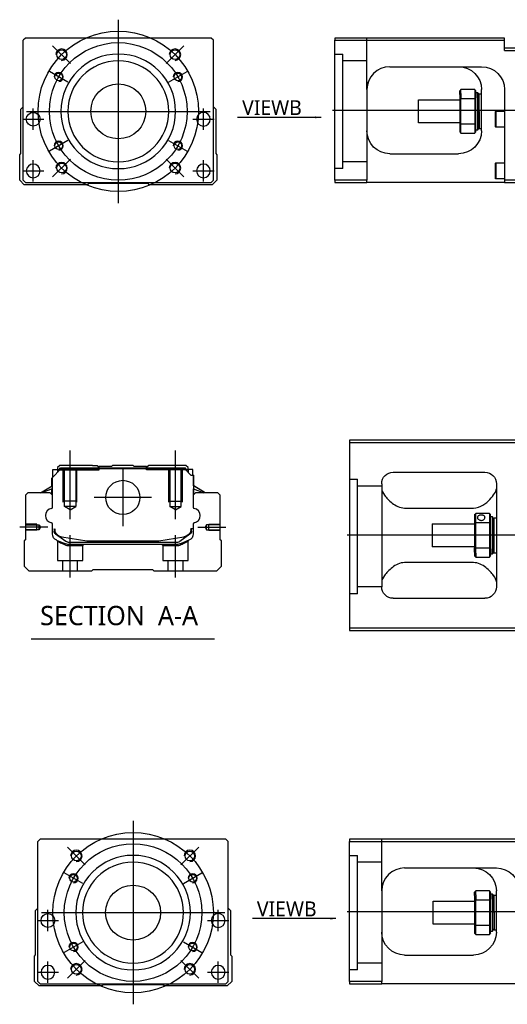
# Model space of a CAD drawing. Header units: millimetres. Extents: x -1108 to 3135, y -1596 to 860.
# Tile 29 of 40: x 654 to 866, y -959 to -529. Entities that reach past the tile are written whole.
import ezdxf
from ezdxf.lldxf.tags import DXFTag

# ---------------------------------------------------------------- set-up
doc = ezdxf.new("R2010")
doc.units = ezdxf.units.MM
doc.layers.get('0').update_dxf_attribs({"linetype": 'CONTINUOUS'})
doc.styles.add('CHN', font='Microsoft JhengHei.ttf')
doc.styles.add('DIM-7', font='SIMPLEX.shx', dxfattribs={"width": 0.7, "bigfont": 'chineset.shx'})
tags = doc.linetypes.add('DASHED', pattern=[25.72, 12.86, -12.86]).pattern_tags.tags
tags[6:7] = [DXFTag(74, 4), DXFTag(75, 0), DXFTag(340, '0'), DXFTag(46, 0.0), DXFTag(50, 0.0), DXFTag(44, 0.0), DXFTag(45, 0.0)]
tags[4:5] = [DXFTag(74, 4), DXFTag(75, 0), DXFTag(340, '0'), DXFTag(46, 0.0), DXFTag(50, 0.0), DXFTag(44, 0.0), DXFTag(45, 0.0)]
doc.dimstyles.new('CNS', dxfattribs={"dimtxt": 3.5, "dimasz": 2.5, "dimexe": 1, "dimexo": 1, "dimgap": 1, "dimtad": 1, "dimdsep": 46, "dimtxsty": 'DIM-7', "dimcen": 0.09, "dimclrd": 4, "dimclre": 4, "dimclrt": 1, "dimadec": 0, "dimazin": 0, "dimtfac": 1, "dimtmove": 0, "dimatfit": 3, "dimfxl": 1, "dimtvp": 0.971429, "dimtolj": 1, "dimarcsym": 0})

msp = doc.modelspace()

# ---------------------------------------------------------------- linework, layer by layer
at = {"ltscale": 0.3}
for p, q in [((696.52, -529.39), (696.52, -609.39)), ((656.52, -569.39), (736.52, -569.39)), ((702.97, -879.02), (702.97, -959.02)), ((662.97, -919.02), (742.97, -919.02))]:
    msp.add_line(p, q, dxfattribs=at)
at = {"linetype": 'Continuous'}
for p, q in [((656.02, -537.39), (655.02, -538.39)), ((655.02, -599.39), (655.02, -538.39)), ((724.52, -537.39), (656.02, -537.39)), ((737.02, -537.39), (724.52, -537.39)), ((738.02, -538.39), (737.02, -537.39)), ((738.02, -599.39), (738.02, -538.39)), ((790.94, -537.39), (790.94, -538.39)), ((864.94, -537.39), (790.94, -537.39)), ((790.94, -538.39), (864.94, -538.39)), ((790.94, -599.39), (790.94, -538.39)), ((864.94, -538.39), (864.94, -537.39)), ((864.94, -542.89), (864.94, -538.39)), ((877.94, -541.89), (864.94, -541.89)), ((864.94, -542.89), (877.94, -542.89)), ((814.94, -549.89), (854.94, -549.89)), ((804.94, -559.89), (804.94, -599.39)), ((845.44, -561.97), (845.44, -560.39)), ((845.44, -561.97), (845.44, -563.98)), ((851.94, -559.89), (845.94, -559.89)), ((845.94, -561.61), (845.94, -559.89)), ((845.94, -561.61), (845.94, -563.85)), ((851.94, -559.89), (851.94, -561.61)), ((851.94, -561.61), (851.94, -563.85)), ((852.44, -563.98), (852.44, -560.39)), ((852.44, -561.14), (853.14, -561.14)), ((853.14, -561.14), (853.44, -561.44)), ((853.14, -563.56), (853.14, -561.14)), ((853.44, -561.44), (853.44, -563.77)), ((853.44, -562.24), (853.94, -561.74)), ((853.94, -561.74), (854.94, -561.74)), ((853.94, -569.39), (853.94, -561.74)), ((854.94, -577.89), (854.94, -559.89)), ((864.94, -559.89), (864.94, -599.39)), ((827.44, -564.39), (845.44, -564.39)), ((827.44, -569.39), (827.44, -564.39)), ((845.44, -563.98), (845.44, -574.8)), ((845.94, -574.94), (845.94, -563.85)), ((845.94, -563.85), (851.94, -563.85)), ((851.94, -563.85), (851.94, -574.94)), ((852.44, -574.8), (852.44, -563.98)), ((853.14, -563.56), (853.14, -577.64)), ((853.44, -577.34), (853.44, -563.77)), ((654.02, -568.39), (655.02, -567.39)), ((654.02, -587.84), (654.02, -568.39)), ((738.02, -567.39), (739.02, -568.39)), ((739.02, -568.39), (739.02, -587.84)), ((827.44, -574.39), (827.44, -569.39)), ((853.94, -569.39), (853.94, -577.04)), ((860.94, -569.57), (861.19, -569.32)), ((860.94, -569.57), (860.94, -572.82)), ((861.19, -569.32), (864.94, -569.32)), ((861.19, -569.32), (861.19, -572.82)), ((845.44, -574.39), (827.44, -574.39)), ((845.44, -574.8), (845.44, -578.39)), ((845.94, -578.89), (845.94, -574.94)), ((851.94, -574.94), (845.94, -574.94)), ((851.94, -574.94), (851.94, -578.89)), ((852.44, -578.39), (852.44, -574.8)), ((860.94, -572.82), (860.94, -576.07)), ((861.19, -572.82), (861.19, -576.32)), ((845.94, -578.89), (851.94, -578.89)), ((853.14, -577.64), (852.44, -577.64)), ((853.44, -577.34), (853.14, -577.64)), ((853.94, -577.04), (853.44, -576.54)), ((854.94, -577.04), (853.94, -577.04)), ((861.19, -576.32), (860.94, -576.07)), ((864.94, -576.32), (861.19, -576.32)), ((653.52, -588.34), (654.02, -587.84)), ((653.52, -599.39), (653.52, -588.34)), ((739.02, -587.84), (739.52, -588.34)), ((739.52, -588.34), (739.52, -599.39)), ((814.94, -587.89), (844.94, -587.89)), ((860.94, -592.14), (861.19, -591.89)), ((860.94, -592.14), (860.94, -595.39)), ((861.19, -591.89), (864.94, -591.89)), ((861.19, -591.89), (861.19, -595.39)), ((860.94, -595.39), (860.94, -598.64)), ((861.19, -595.39), (861.19, -598.89)), ((655.52, -601.39), (653.52, -599.39)), ((655.02, -599.39), (656.02, -600.39)), ((683.02, -601.39), (655.52, -601.39)), ((656.02, -600.39), (737.02, -600.39)), ((683.52, -600.89), (683.02, -601.39)), ((709.52, -600.89), (683.52, -600.89)), ((710.02, -601.39), (709.52, -600.89)), ((737.52, -601.39), (710.02, -601.39)), ((737.02, -600.39), (738.02, -599.39)), ((739.52, -599.39), (737.52, -601.39)), ((790.94, -599.39), (790.94, -600.39)), ((804.94, -599.39), (790.94, -599.39)), ((790.94, -600.39), (804.94, -600.39)), ((804.94, -600.39), (804.94, -599.39)), ((864.94, -600.39), (804.94, -600.39)), ((861.19, -598.89), (860.94, -598.64)), ((864.94, -598.89), (861.19, -598.89)), ((864.94, -599.39), (864.94, -600.39)), ((877.94, -599.39), (864.94, -599.39)), ((864.94, -600.39), (877.94, -600.39)), ((871.39, -712.87), (797.39, -712.87)), ((797.39, -712.87), (797.39, -794.87)), ((797.39, -713.87), (871.39, -713.87)), ((667.62, -729.31), (671.52, -725.41)), ((668.02, -725.71), (670.02, -725.71)), ((668.02, -728.91), (668.02, -725.71)), ((671.02, -723.86), (670.02, -724.86)), ((670.02, -724.86), (670.02, -725.71)), ((670.02, -725.71), (670.02, -726.91)), ((670.52, -725.86), (670.02, -725.86)), ((670.52, -725.77), (671.38, -724.91)), ((670.52, -726.41), (670.52, -725.77)), ((670.75, -725.87), (670.52, -725.77)), ((670.75, -725.87), (671.48, -725.14)), ((670.75, -726.18), (670.75, -725.87)), ((685.2, -723.86), (671.02, -723.86)), ((671.38, -724.91), (725.61, -724.91)), ((671.48, -725.14), (671.38, -724.91)), ((671.48, -725.14), (725.52, -725.14)), ((725.48, -725.41), (671.52, -725.41)), ((685.2, -723.86), (687.3, -723.86)), ((687.3, -723.86), (687.85, -724.41)), ((687.85, -724.41), (688.2, -724.41)), ((693.5, -724.41), (688.2, -724.41)), ((688.2, -724.91), (688.2, -724.41)), ((693.5, -724.41), (694.05, -723.86)), ((702.95, -723.86), (694.05, -723.86)), ((703.5, -724.41), (702.95, -723.86)), ((708.8, -724.41), (703.5, -724.41)), ((708.8, -724.41), (709.15, -724.41)), ((708.8, -724.91), (708.8, -724.41)), ((709.15, -724.41), (709.7, -723.86)), ((709.15, -724.41), (709.7, -723.86)), ((711.8, -723.86), (709.7, -723.86)), ((709.7, -723.86), (709.7, -723.86)), ((725.98, -723.86), (711.8, -723.86)), ((728.18, -728.11), (725.48, -725.41)), ((725.52, -725.14), (725.61, -724.91)), ((726.24, -725.87), (725.52, -725.14)), ((726.48, -725.77), (725.61, -724.91)), ((726.98, -724.86), (725.98, -723.86)), ((726.24, -725.87), (726.48, -725.77)), ((726.24, -726.18), (726.24, -725.87)), ((726.48, -726.41), (726.48, -725.77)), ((726.98, -725.86), (726.48, -725.86)), ((726.98, -725.71), (726.98, -724.86)), ((728.98, -725.71), (726.98, -725.71)), ((726.98, -725.71), (726.98, -726.91)), ((728.98, -728.11), (728.98, -725.71)), ((728.98, -725.71), (728.98, -725.71)), ((667.52, -732.82), (667.52, -729.41)), ((667.62, -732.75), (667.62, -729.31)), ((667.67, -729.26), (667.67, -735.36)), ((728.18, -728.11), (729.33, -728.11)), ((729.33, -728.11), (729.33, -735.36)), ((729.33, -728.11), (729.38, -728.11)), ((729.38, -732.75), (729.38, -728.11)), ((729.38, -728.11), (729.48, -728.11)), ((729.48, -732.82), (729.48, -728.11)), ((816.39, -726.87), (856.39, -726.87)), ((662.61, -735.86), (667.67, -732.72)), ((667.67, -734.06), (663.16, -735.86)), ((667.52, -736.56), (667.52, -734.12)), ((667.62, -736.66), (667.62, -734.08)), ((734.38, -735.86), (729.33, -732.72)), ((729.33, -734.06), (733.83, -735.86)), ((729.38, -736.66), (729.38, -734.08)), ((734.38, -735.86), (729.48, -732.82)), ((729.48, -736.56), (729.48, -734.12)), ((811.39, -731.87), (811.39, -776.87)), ((861.39, -731.87), (861.39, -776.87)), ((657, -735.86), (656, -736.86)), ((656, -736.86), (656, -756.31)), ((666.82, -735.86), (657, -735.86)), ((667.82, -736.86), (666.82, -735.86)), ((667.82, -742.17), (667.82, -736.86)), ((730.18, -735.86), (729.18, -736.86)), ((729.18, -736.86), (729.18, -742.17)), ((740, -735.86), (730.18, -735.86)), ((741, -736.86), (740, -735.86)), ((741, -756.31), (741, -736.86)), ((821.39, -742.47), (851.39, -742.47)), ((851.89, -745.37), (851.89, -748.96)), ((858.39, -744.87), (852.39, -744.87)), ((852.39, -748.83), (852.39, -744.87)), ((858.39, -744.87), (858.39, -748.83)), ((858.89, -748.96), (858.89, -745.37)), ((858.89, -746.12), (859.59, -746.12)), ((859.59, -746.12), (859.89, -746.42)), ((859.59, -746.12), (859.59, -760.21)), ((859.89, -759.99), (859.89, -746.42)), ((859.89, -747.22), (860.39, -746.72)), ((860.39, -746.72), (861.39, -746.72)), ((860.39, -762.02), (860.39, -746.72)), ((667.82, -753.79), (667.82, -749.4)), ((668.52, -751.51), (668.52, -752.59)), ((668.82, -751.51), (668.82, -752.56)), ((729.18, -751.51), (728.18, -751.51)), ((728.18, -751.51), (728.18, -752.56)), ((728.48, -752.59), (728.48, -751.51)), ((729.18, -749.4), (729.18, -753.79)), ((833.39, -749.37), (851.89, -749.37)), ((833.39, -749.37), (833.39, -759.37)), ((851.89, -748.96), (851.89, -759.78)), ((852.39, -759.92), (852.39, -748.83)), ((852.39, -748.83), (858.39, -748.83)), ((858.39, -748.83), (858.39, -759.92)), ((858.89, -759.78), (858.89, -748.96)), ((669.2, -753.86), (669.13, -753.81)), ((673.62, -757.07), (669.2, -753.86)), ((671.89, -754.99), (682.79, -756.73)), ((714.2, -756.73), (725.11, -754.99)), ((727.79, -753.86), (723.37, -757.07)), ((727.86, -753.81), (727.79, -753.86)), ((656, -756.31), (655.5, -756.81)), ((655.5, -756.81), (655.5, -767.86)), ((674.5, -757.36), (722.49, -757.36)), ((721.98, -758.36), (675.01, -758.36)), ((684.45, -756.86), (712.55, -756.86)), ((727.32, -756.56), (723.89, -757.98)), ((741.5, -756.81), (741, -756.31)), ((741.5, -767.86), (741.5, -756.81)), ((851.89, -759.37), (833.39, -759.37)), ((851.89, -761.8), (851.89, -759.78)), ((858.39, -759.92), (852.39, -759.92)), ((852.39, -762.15), (852.39, -759.92)), ((858.39, -759.92), (858.39, -762.15)), ((858.89, -763.37), (858.89, -759.78)), ((859.59, -762.62), (859.59, -760.21)), ((859.89, -759.99), (859.89, -762.32)), ((851.89, -761.8), (851.89, -763.37)), ((852.39, -762.15), (852.39, -763.87)), ((852.39, -763.87), (858.39, -763.87)), ((858.39, -762.15), (858.39, -763.87)), ((859.59, -762.62), (858.89, -762.62)), ((859.89, -762.32), (859.59, -762.62)), ((859.89, -761.52), (860.39, -762.02)), ((860.39, -762.02), (861.39, -762.02)), ((655.5, -767.86), (657.5, -769.86)), ((739.5, -769.86), (741.5, -767.86)), ((851.39, -766.28), (821.39, -766.28)), ((657.5, -769.86), (685, -769.86)), ((685, -769.86), (685.5, -769.36)), ((685.5, -769.36), (711.5, -769.36)), ((711.5, -769.36), (712, -769.86)), ((712, -769.86), (739.5, -769.86)), ((816.39, -781.87), (856.39, -781.87)), ((797.39, -794.87), (797.39, -795.87)), ((871.39, -794.87), (797.39, -794.87)), ((797.39, -795.87), (871.39, -795.87)), ((662.47, -887.02), (661.47, -888.02)), ((661.47, -949.02), (661.47, -888.02)), ((730.97, -887.02), (662.47, -887.02)), ((743.47, -887.02), (730.97, -887.02)), ((744.47, -888.02), (743.47, -887.02)), ((744.47, -949.02), (744.47, -888.02)), ((797.39, -887.02), (797.39, -888.02)), ((871.39, -887.02), (797.39, -887.02)), ((797.39, -888.02), (871.39, -888.02)), ((797.39, -949.02), (797.39, -888.02)), ((821.39, -899.52), (861.39, -899.52)), ((811.39, -909.52), (811.39, -949.02)), ((851.89, -911.6), (851.89, -910.02)), ((858.39, -909.52), (852.39, -909.52)), ((852.39, -911.25), (852.39, -909.52)), ((858.39, -909.52), (858.39, -911.25)), ((858.89, -913.62), (858.89, -910.02)), ((858.89, -910.77), (859.59, -910.77)), ((859.59, -910.77), (859.89, -911.07)), ((859.59, -913.19), (859.59, -910.77)), ((861.39, -927.52), (861.39, -909.52)), ((833.89, -914.02), (851.89, -914.02)), ((833.89, -919.02), (833.89, -914.02)), ((851.89, -911.6), (851.89, -913.62)), ((851.89, -913.62), (851.89, -924.43)), ((852.39, -911.25), (852.39, -913.48)), ((852.39, -924.57), (852.39, -913.48)), ((852.39, -913.48), (858.39, -913.48)), ((858.39, -911.25), (858.39, -913.48)), ((858.39, -913.48), (858.39, -924.57)), ((858.89, -924.43), (858.89, -913.62)), ((859.59, -913.19), (859.59, -927.27)), ((859.89, -911.07), (859.89, -913.4)), ((859.89, -911.87), (860.39, -911.37)), ((859.89, -926.97), (859.89, -913.4)), ((860.39, -911.37), (861.39, -911.37)), ((860.39, -919.02), (860.39, -911.37)), ((660.47, -918.02), (661.47, -917.02)), ((660.47, -937.47), (660.47, -918.02)), ((744.47, -917.02), (745.47, -918.02)), ((745.47, -918.02), (745.47, -937.47)), ((833.89, -924.02), (833.89, -919.02)), ((860.39, -919.02), (860.39, -926.67)), ((851.89, -924.02), (833.89, -924.02)), ((851.89, -924.43), (851.89, -928.02)), ((852.39, -928.52), (852.39, -924.57)), ((858.39, -924.57), (852.39, -924.57)), ((858.39, -924.57), (858.39, -928.52)), ((858.89, -928.02), (858.89, -924.43)), ((859.59, -927.27), (858.89, -927.27)), ((859.89, -926.97), (859.59, -927.27)), ((860.39, -926.67), (859.89, -926.17)), ((861.39, -926.67), (860.39, -926.67)), ((852.39, -928.52), (858.39, -928.52)), ((659.97, -937.97), (660.47, -937.47)), ((659.97, -949.02), (659.97, -937.97)), ((745.47, -937.47), (745.97, -937.97)), ((745.97, -937.97), (745.97, -949.02)), ((821.39, -937.52), (851.39, -937.52)), ((661.97, -951.02), (659.97, -949.02)), ((661.47, -949.02), (662.47, -950.02)), ((743.47, -950.02), (744.47, -949.02)), ((745.97, -949.02), (743.97, -951.02)), ((797.39, -949.02), (797.39, -950.02)), ((811.39, -949.02), (797.39, -949.02)), ((811.39, -950.02), (811.39, -949.02)), ((689.47, -951.02), (661.97, -951.02)), ((662.47, -950.02), (743.47, -950.02)), ((689.97, -950.52), (689.47, -951.02)), ((715.97, -950.52), (689.97, -950.52)), ((716.47, -951.02), (715.97, -950.52)), ((743.97, -951.02), (716.47, -951.02)), ((797.39, -950.02), (811.39, -950.02)), ((871.39, -950.02), (811.39, -950.02))]:
    msp.add_line(p, q, dxfattribs=at)
at = {"ltscale": 0.2}
for p, q in [((675.66, -548.53), (667.89, -540.75)), ((717.38, -548.53), (725.16, -540.75)), ((675.66, -590.25), (667.89, -598.03)), ((717.38, -590.25), (725.16, -598.03)), ((675.5, -747.27), (675.5, -717.44)), ((721.5, -747.27), (721.5, -717.44)), ((698.5, -725.38), (698.5, -750.33)), ((710.97, -737.86), (686.02, -737.86)), ((665.78, -750.86), (653.63, -750.86)), ((731.21, -750.86), (743.36, -750.86)), ((675.55, -772.86), (675.55, -754.36)), ((721.44, -772.86), (721.44, -754.36)), ((682.11, -898.16), (674.33, -890.39)), ((723.83, -898.16), (731.61, -890.39)), ((682.11, -939.88), (674.33, -947.66)), ((723.83, -939.88), (731.61, -947.66))]:
    msp.add_line(p, q, dxfattribs=at)
at = {"linetype": 'DASHED', "ltscale": 0.3}
for p, q in [((804.94, -559.89), (804.94, -537.39)), ((790.94, -544.39), (794.44, -544.39)), ((794.44, -594.39), (794.44, -544.39)), ((804.94, -547.39), (794.44, -547.39)), ((804.94, -591.39), (794.44, -591.39)), ((797.39, -729.89), (800.89, -729.89)), ((800.89, -779.89), (800.89, -729.89)), ((811.39, -732.89), (800.89, -732.89)), ((811.39, -776.89), (800.89, -776.89)), ((811.39, -909.52), (811.39, -887.02)), ((797.39, -894.02), (800.89, -894.02)), ((800.89, -944.02), (800.89, -894.02)), ((811.39, -897.02), (800.89, -897.02)), ((811.39, -941.02), (800.89, -941.02))]:
    msp.add_line(p, q, dxfattribs=at)
at = {"ltscale": 0.1}
for p, q in [((674.57, -556.72), (666.52, -552.07)), ((718.48, -556.72), (726.53, -552.07)), ((659.41, -577.47), (659.41, -568.17)), ((733.64, -577.47), (733.64, -568.17)), ((654.76, -572.82), (664.06, -572.82)), ((728.99, -572.82), (738.29, -572.82)), ((674.57, -582.07), (666.52, -586.72)), ((718.48, -582.07), (726.53, -586.72)), ((659.41, -600.04), (659.41, -590.74)), ((733.64, -600.04), (733.64, -590.74)), ((654.76, -595.39), (664.06, -595.39)), ((728.99, -595.39), (738.29, -595.39)), ((681.02, -906.35), (672.96, -901.7)), ((724.92, -906.35), (732.98, -901.7)), ((665.86, -927.1), (665.86, -917.8)), ((740.09, -927.1), (740.09, -917.8)), ((661.21, -922.45), (670.51, -922.45)), ((735.44, -922.45), (744.74, -922.45)), ((681.02, -931.7), (672.96, -936.35)), ((724.92, -931.7), (732.98, -936.35)), ((665.86, -949.67), (665.86, -940.37)), ((740.09, -949.67), (740.09, -940.37)), ((661.21, -945.02), (670.51, -945.02)), ((735.44, -945.02), (744.74, -945.02))]:
    msp.add_line(p, q, dxfattribs=at)
for p, q in [((789.94, -568.89), (1431.94, -568.89)), ((1538.38, -754.42), (796.39, -754.37)), ((658.48, -799.49), (738.53, -799.49)), ((796.39, -918.52), (1538.39, -918.52))]:
    msp.add_line(p, q)
at = {"linetype": 'DASHED'}
for p, q in [((794.44, -594.39), (790.94, -594.39)), ((670.52, -725.86), (688.2, -725.86)), ((687.85, -725.86), (687.85, -724.41)), ((688.2, -725.86), (688.2, -724.91)), ((708.8, -725.86), (708.8, -724.91)), ((726.48, -725.86), (708.8, -725.86)), ((709.15, -725.86), (709.15, -724.41)), ((726.98, -725.86), (726.98, -725.71)), ((728.98, -727.86), (728.98, -727.86)), ((729.54, -732.86), (729.54, -732.86)), ((670, -757.03), (670, -765.36)), ((675.05, -758.86), (681, -758.86)), ((681, -758.86), (681.5, -758.36)), ((681, -765.36), (681, -758.86)), ((715.44, -758.36), (715.94, -758.86)), ((715.94, -758.86), (715.94, -765.36)), ((715.94, -758.86), (721.94, -758.86)), ((726.94, -765.36), (726.94, -757.05)), ((670, -765.36), (675.5, -765.36)), ((672.2, -765.36), (672.2, -769.86)), ((675.5, -765.36), (681, -765.36)), ((678.8, -769.86), (678.8, -765.36)), ((715.94, -765.36), (726.94, -765.36)), ((718.14, -765.36), (718.14, -769.86)), ((724.74, -769.86), (724.74, -765.36)), ((800.89, -779.89), (797.39, -779.89)), ((800.89, -944.02), (797.39, -944.02))]:
    msp.add_line(p, q, dxfattribs=at)
at = {"linetype": 'DASHED', "ltscale": 0.1}
for p, q in [((672.5, -739.86), (672.5, -725.86)), ((673, -741.86), (673, -725.86)), ((678, -725.86), (678, -741.86)), ((678.5, -739.86), (678.5, -725.86)), ((718.5, -739.86), (718.5, -725.86)), ((719, -725.86), (719, -741.86)), ((724, -741.86), (724, -725.86)), ((724.5, -739.86), (724.5, -725.86)), ((678.5, -739.41), (672.5, -739.41)), ((678, -741.86), (673, -741.86)), ((675.5, -743.3), (673, -741.86)), ((675.5, -743.3), (678, -741.86)), ((718.5, -739.41), (724.5, -739.41)), ((719, -741.86), (724, -741.86)), ((721.5, -743.3), (719, -741.86)), ((721.5, -743.3), (724, -741.86)), ((661, -749.56), (656, -749.56)), ((656, -749.78), (661.99, -749.78)), ((661, -752.16), (661, -749.56)), ((661.99, -749.78), (662.64, -750.86)), ((661.99, -751.93), (661.99, -749.78)), ((662.64, -750.86), (661.99, -751.93)), ((735, -749.78), (734.35, -750.86)), ((734.35, -750.86), (735, -751.93)), ((741, -749.78), (735, -749.78)), ((735, -751.93), (735, -749.78)), ((736, -752.16), (736, -749.56)), ((736, -749.56), (741, -749.56)), ((661.99, -751.93), (656, -751.93)), ((661, -752.16), (656, -752.16)), ((735, -751.93), (741, -751.93)), ((736, -752.16), (741, -752.16))]:
    msp.add_line(p, q, dxfattribs=at)
at = {"ltscale": 0.3}
for centre, radius in [((696.52, -569.39), 35), ((696.52, -569.39), 30), ((702.97, -919.02), 35), ((702.97, -919.02), 30)]:
    msp.add_circle(centre, radius, dxfattribs=at)
at = {"linetype": 'Continuous'}
for centre, radius in [((671.78, -544.64), 2.1), ((721.27, -544.64), 2.1), ((670.54, -554.39), 1.65), ((722.5, -554.39), 1.65), ((696.52, -569.39), 12), ((659.41, -572.82), 3), ((670.54, -584.39), 1.65), ((722.5, -584.39), 1.65), ((671.78, -594.14), 2.1), ((721.27, -594.14), 2.1), ((698.5, -737.86), 7.47), ((678.22, -894.28), 2.1), ((727.72, -894.28), 2.1), ((676.99, -904.02), 1.65), ((728.95, -904.02), 1.65), ((702.97, -919.02), 12), ((665.86, -922.45), 3), ((676.99, -934.02), 1.65), ((728.95, -934.02), 1.65), ((678.22, -943.77), 2.1), ((727.72, -943.77), 2.1)]:
    msp.add_circle(centre, radius, dxfattribs=at)
at = {"linetype": 'Continuous', "extrusion": (0, 0, -1)}
for centre, radius in [((-696.52, -569.39), 25), ((-696.52, -569.39), 22), ((-733.64, -572.82), 3), ((-659.41, -595.39), 3), ((-733.64, -595.39), 3), ((-702.97, -919.02), 25), ((-702.97, -919.02), 22), ((-740.09, -922.45), 3), ((-665.86, -945.02), 3), ((-740.09, -945.02), 3)]:
    msp.add_circle(centre, radius, dxfattribs=at)
for centre, radius, start, end in [((671.78, -544.64), 2.5, 270, 180), ((721.27, -544.64), 2.5, 270, 180), ((670.54, -554.39), 2, 270, 180), ((722.5, -554.39), 2, 270, 180), ((670.54, -584.39), 2, 270, 180), ((722.5, -584.39), 2, 270, 180), ((671.78, -594.14), 2.5, 270, 180), ((721.27, -594.14), 2.5, 270, 180), ((667.94, -745.79), 3.17, 98.9371, 261.0629), ((729.05, -745.79), 3.17, 278.9371, 81.0629), ((678.22, -894.28), 2.5, 270, 180), ((727.72, -894.28), 2.5, 270, 180), ((676.99, -904.02), 2, 270, 180), ((728.95, -904.02), 2, 270, 180), ((676.99, -934.02), 2, 270, 180), ((728.95, -934.02), 2, 270, 180), ((678.22, -943.77), 2.5, 270, 180), ((727.72, -943.77), 2.5, 270, 180)]:
    msp.add_arc(centre, radius, start, end)
at = {"linetype": 'Continuous'}
for centre, radius, start, end in [((814.94, -559.89), 10, 90, 180), ((667.32, -742.17), 0.5, 285.1919, 0), ((729.68, -742.17), 0.5, 180, 254.8081), ((667.32, -749.4), 0.5, 0, 74.8081), ((724.48, -751.04), 4, 337.6678, 353.1681), ((724.48, -751.04), 3.77, 349.0413, 352.7469), ((729.68, -749.4), 0.5, 105.1919, 180), ((672.52, -751.04), 4, 202.3316, 260.9414), ((684.45, -746.36), 10.5, 260.9414, 270), ((712.55, -746.36), 10.5, 270, 279.0586), ((722.49, -755.86), 1.5, 270, 306.0274), ((821.39, -909.52), 10, 90, 180)]:
    msp.add_arc(centre, radius, start, end, dxfattribs=at)
at = {"linetype": 'Continuous', "extrusion": (0, 0, -1)}
for centre, radius, start, end in [((-844.94, -559.89), 10, 90, 180), ((-854.94, -559.89), 10, 90, 180), ((-814.94, -577.89), 10, 270, 0), ((-844.94, -577.89), 10, 180, 270), ((-672.52, -751.04), 4, 337.6678, 353.1681), ((-672.52, -751.04), 3.77, 349.0413, 352.7469), ((-670.82, -753.79), 3, 292.4327, 0), ((-670.02, -752.59), 1.5, 306.0274, 0), ((-724.48, -751.04), 4, 202.3316, 260.9414), ((-726.18, -753.79), 3, 180, 247.5673), ((-726.98, -752.59), 1.5, 180, 233.9726), ((-675.01, -753.36), 5, 270, 292.4327), ((-674.5, -755.86), 1.5, 270, 306.0274), ((-721.98, -753.36), 5, 247.5673, 270), ((-851.39, -909.52), 10, 90, 180), ((-861.39, -909.52), 10, 90, 180), ((-821.39, -927.52), 10, 270, 0), ((-851.39, -927.52), 10, 180, 270)]:
    msp.add_arc(centre, radius, start, end, dxfattribs=at)
at = {"linetype": 'Continuous', "extrusion": (-1e-16, 0, -1)}
for centre, start, end in [((-816.39, -731.87), 0, 90), ((-856.39, -731.87), 90, 180), ((-816.39, -776.87), 270, 0), ((-856.39, -776.87), 180, 270)]:
    msp.add_arc(centre, 5, start, end, dxfattribs=at)
at = {"linetype": 'Continuous'}
for points, degree in [([(809.94, -551.23), (809.91, -551.25), (809.88, -551.27), (809.85, -551.29)], 3), ([(845.94, -559.89), (845.77, -560.06), (845.61, -560.23), (845.44, -560.39)], 3), ([(851.94, -559.89), (852.11, -560.06), (852.27, -560.23), (852.44, -560.39)], 3), ([(845.94, -563.85), (845.77, -563.89), (845.61, -563.94), (845.44, -563.98)], 3), ([(852.44, -563.98), (852.27, -563.94), (852.11, -563.89), (851.94, -563.85)], 3), ([(845.94, -574.94), (845.77, -574.89), (845.61, -574.85), (845.44, -574.8)], 3), ([(852.44, -574.8), (852.27, -574.85), (852.11, -574.89), (851.94, -574.94)], 3), ([(845.44, -578.39), (845.61, -578.56), (845.77, -578.73), (845.94, -578.89)], 3), ([(852.44, -578.39), (852.27, -578.56), (852.11, -578.73), (851.94, -578.89)], 3), ([(811.39, -734.08), (811.39, -734.83), (811.86, -735.81), (812.63, -736.87)], 3), ([(667.67, -735.36), (667.67, -735.96)], 1), ([(667.67, -735.96), (667.67, -736.71)], 1), ([(729.33, -735.36), (729.33, -735.96)], 1), ([(729.33, -735.96), (729.33, -736.71)], 1), ([(851.89, -745.37), (852.05, -745.21), (852.22, -745.04), (852.39, -744.87)], 3), ([(858.39, -744.87), (858.55, -745.04), (858.72, -745.21), (858.89, -745.37)], 3), ([(852.39, -748.83), (852.22, -748.87), (852.05, -748.92), (851.89, -748.96)], 3), ([(858.39, -748.83), (858.55, -748.87), (858.72, -748.92), (858.89, -748.96)], 3), ([(852.39, -759.92), (852.22, -759.87), (852.05, -759.83), (851.89, -759.78)], 3), ([(858.39, -759.92), (858.55, -759.87), (858.72, -759.83), (858.89, -759.78)], 3), ([(852.39, -763.87), (852.22, -763.71), (852.05, -763.54), (851.89, -763.37)], 3), ([(858.89, -763.37), (858.72, -763.54), (858.55, -763.71), (858.39, -763.87)], 3), ([(812.63, -771.87), (811.85, -772.94), (811.39, -773.92), (811.39, -774.66)], 3), ([(861.39, -774.66), (861.39, -773.91), (860.92, -772.95), (860.14, -771.87)], 3), ([(816.39, -900.86), (816.36, -900.88), (816.32, -900.9), (816.29, -900.92)], 3), ([(852.39, -909.52), (852.22, -909.69), (852.05, -909.86), (851.89, -910.02)], 3), ([(858.39, -909.52), (858.55, -909.69), (858.72, -909.86), (858.89, -910.02)], 3), ([(852.39, -913.48), (852.22, -913.52), (852.05, -913.57), (851.89, -913.62)], 3), ([(858.89, -913.62), (858.72, -913.57), (858.55, -913.52), (858.39, -913.48)], 3), ([(852.39, -924.57), (852.22, -924.52), (852.05, -924.48), (851.89, -924.43)], 3), ([(858.89, -924.43), (858.72, -924.48), (858.55, -924.52), (858.39, -924.57)], 3), ([(851.89, -928.02), (852.05, -928.19), (852.22, -928.36), (852.39, -928.52)], 3), ([(858.89, -928.02), (858.72, -928.19), (858.55, -928.36), (858.39, -928.52)], 3)]:
    msp.add_open_spline(points, degree=degree, dxfattribs=at)
for points, knots in [([(805.5, -556.58), (805.41, -556.84), (805.28, -557.28), (805.18, -557.72), (805.14, -557.9)], [0, 0, 0, 0, 0.596588, 1, 1, 1, 1]), ([(851.39, -742.47), (852.91, -742.47), (854.32, -741.91), (856.73, -740.45), (857.72, -739.59), (860.28, -736.97), (861.39, -735.25), (861.39, -734.08)], [0, 0, 0, 0, 0.25, 0.25, 0.5, 0.5, 1, 1, 1, 1]), ([(812.63, -736.87), (813.45, -738.01), (814.58, -739.24), (817.47, -741.45), (819.32, -742.47), (821.39, -742.47)], [0, 0, 0, 0, 0.5, 0.5, 1, 1, 1, 1]), ([(856.44, -746.6), (856.44, -746.47), (856.4, -746.34), (856.28, -746.1), (856.19, -746), (855.96, -745.81), (855.82, -745.73), (855.51, -745.61), (855.34, -745.57), (854.98, -745.52), (854.79, -745.51), (854.42, -745.53), (854.24, -745.57), (853.91, -745.66), (853.76, -745.73), (853.5, -745.89), (853.38, -745.99), (853.22, -746.21), (853.17, -746.33), (853.14, -746.51), (853.14, -746.55), (853.14, -746.6)], [0, 0, 0, 0, 0.106605, 0.106605, 0.21316, 0.21316, 0.320465, 0.320465, 0.42832, 0.42832, 0.535356, 0.535356, 0.641477, 0.641477, 0.748016, 0.748016, 0.855648, 0.855648, 0.963354, 0.963354, 1, 1, 1, 1]), ([(853.14, -746.6), (853.14, -746.72), (853.17, -746.86), (853.29, -747.12), (853.38, -747.24), (853.61, -747.46), (853.75, -747.56), (854.06, -747.72), (854.24, -747.78), (854.6, -747.85), (854.78, -747.86), (855.15, -747.83), (855.33, -747.78), (855.66, -747.66), (855.81, -747.57), (856.08, -747.37), (856.19, -747.25), (856.35, -747), (856.4, -746.86), (856.43, -746.69), (856.44, -746.64), (856.44, -746.6)], [0, 0, 0, 0, 0.106605, 0.106605, 0.21316, 0.21316, 0.320465, 0.320465, 0.42832, 0.42832, 0.535356, 0.535356, 0.641477, 0.641477, 0.748016, 0.748016, 0.855648, 0.855648, 0.963354, 0.963354, 1, 1, 1, 1]), ([(821.39, -766.28), (819.32, -766.28), (817.47, -767.3), (814.6, -769.5), (813.45, -770.74), (812.63, -771.87)], [0, 0, 0, 0, 0.5, 0.5, 1, 1, 1, 1]), ([(860.14, -771.87), (859.32, -770.74), (858.19, -769.51), (855.3, -767.3), (853.45, -766.28), (851.39, -766.28)], [0, 0, 0, 0, 0.5, 0.5, 1, 1, 1, 1]), ([(811.95, -906.21), (811.86, -906.47), (811.73, -906.91), (811.62, -907.35), (811.59, -907.53)], [0, 0, 0, 0, 0.596588, 1, 1, 1, 1])]:
    msp.add_open_spline(points, degree=3, knots=knots, dxfattribs=at)
at = {"linetype": 'DASHED'}
for points, degree in [([(669.69, -756.57), (670, -757.03)], 1), ([(673.12, -758.44), (673.1, -757.98)], 1), ([(675.01, -758.36), (675.05, -758.86)], 1), ([(721.98, -758.36), (721.97, -758.52), (721.95, -758.69), (721.94, -758.86)], 3), ([(723.89, -757.98), (723.86, -758.44)], 1), ([(726.94, -757.05), (727.25, -756.59)], 1)]:
    msp.add_open_spline(points, degree=degree, dxfattribs=at)
for points, degree, knots in [([(669.69, -756.57), (669.69, -756.57), (670.61, -756.95), (671.54, -757.33), (673.1, -757.98)], 2, [0, 0, 0, 0.5, 0.5, 1, 1, 1]), ([(670, -757.03), (670, -757.03), (670, -757.03), (670.47, -757.24), (671.78, -757.84), (672.66, -758.23), (673.12, -758.44)], 3, [0, 0, 0, 0, 0.000815, 0.486557, 0.726811, 1, 1, 1, 1]), ([(673.12, -758.44), (673.43, -758.56), (674.03, -758.8), (674.72, -758.84), (675.05, -758.86)], 3, [0, 0, 0, 0, 0.515943, 1, 1, 1, 1]), ([(721.94, -758.86), (722.27, -758.84), (722.96, -758.8), (723.56, -758.56), (723.86, -758.44)], 3, [0, 0, 0, 0, 0.484584, 1, 1, 1, 1]), ([(723.86, -758.44), (724.18, -758.3), (724.79, -758.02), (725.54, -757.69), (726.53, -757.24), (726.94, -757.05), (726.94, -757.05)], 3, [0, 0, 0, 0, 0.185898, 0.357233, 0.514425, 1, 1, 1, 1])]:
    msp.add_open_spline(points, degree=degree, knots=knots, dxfattribs=at)

# ---------------------------------------------------------------- texts
at = {"style": 'CHN'}
for s, insert, char_height, attachment_point in [('VIEWB', (776.55, -571.01), 6.5, 9), ('SECTION  A-A ', (662.45, -789.45), 8.4, 4), ('VIEWB', (783, -920.64), 6.5, 9)]:
    msp.add_mtext(s, dxfattribs=dict(at, insert=insert, char_height=char_height, attachment_point=attachment_point))

# ---------------------------------------------------------------- leaders
at = {"annotation_type": 0, "has_hookline": 1, "hookline_direction": 1}
for points in [[(784.99, -572.01), (750.54, -572.01)], [(791.44, -921.64), (756.98, -921.64)]]:
    msp.add_leader(points, dimstyle='CNS', override={"dimtxt": 6.5, "dimtxsty": 'CHN'}, dxfattribs=at)

doc.saveas('drawing.dxf')
